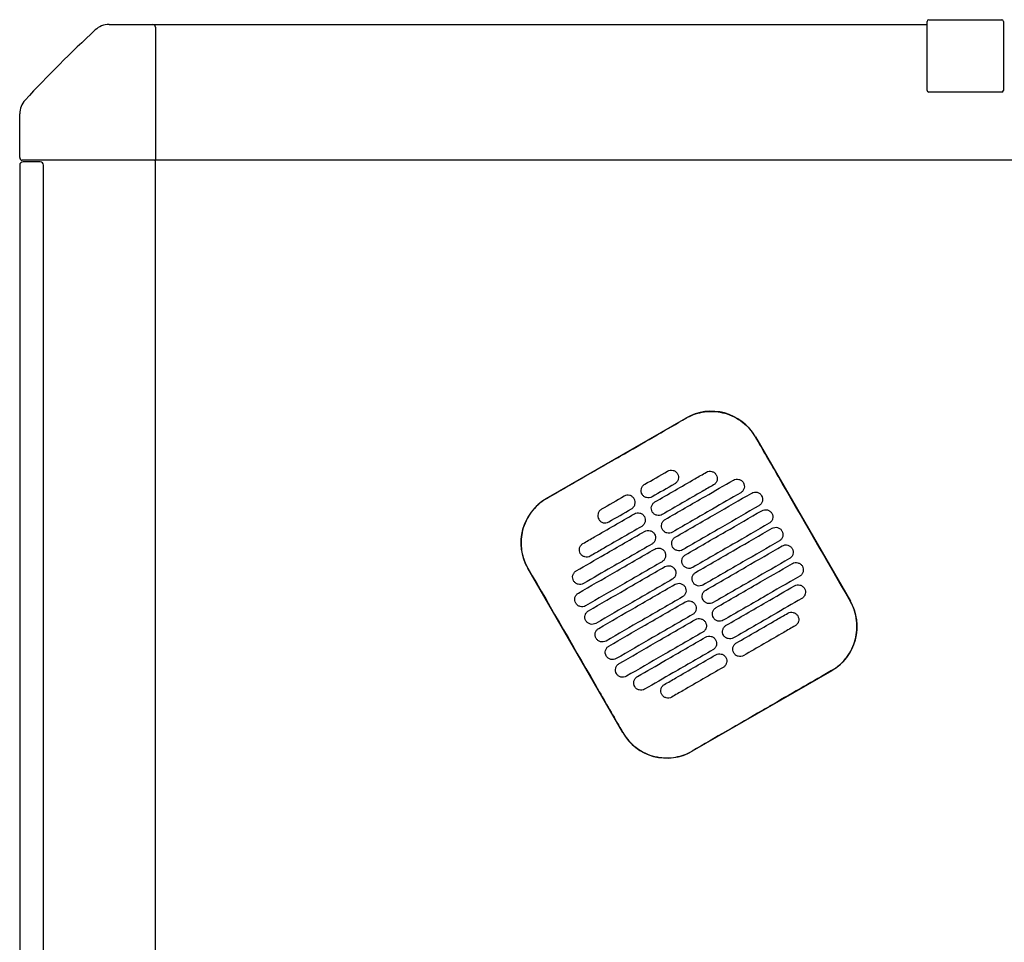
# Model space of a CAD drawing. Header units: metres. Extents: x 15.7 to 54.8, y -39.7 to 1.1.
# Tile 21 of 256: x 25.317 to 25.897, y -37.332 to -36.788. Entities that reach past the tile are written whole.
import ezdxf

# ---------------------------------------------------------------- set-up
doc = ezdxf.new("R2010")
doc.units = ezdxf.units.M
doc.header["$MEASUREMENT"] = 0
doc.layers.add('2D', color=252, linetype='Continuous')

# ---------------------------------------------------------------- blocks, each defined once
blk = doc.blocks.new('2D_QYOS_200')
for p, q in [((0.05269, 0), (0.0785, 0)), ((0.0785, 0), (0.53496, 0)), ((0.53496, -0.03885), (0.53496, 0.00185)), ((0.53497, -0.03885), (0.53497, 0.00185)), ((0.53596, 0.00285), (0.53597, 0.00285)), ((0.53597, 0.00285), (0.57897, 0.00285)), ((0.57996, 0.00185), (0.57996, -0.03885)), ((0.57997, 0.00185), (0.57997, -0.03885)), ((0.08, -0.0015), (0.08, -0.0795)), ((0.53597, -0.03985), (0.53596, -0.03985)), ((0.57897, -0.03985), (0.53597, -0.03985)), ((0, -0.0785), (0, -0.05269)), ((0.0795, -0.08), (0.0015, -0.08)), ((0.01197, -0.081), (0.00197, -0.081)), ((1.97049, -0.08), (0.0795, -0.08)), ((0.08, -0.96995), (0.08, -0.08)), ((-0.00003, -0.083), (-0.00003, -0.967)), ((0.01397, -0.967), (0.01397, -0.083)), ((0.31045, -0.27956), (0.39271, -0.23204)), ((0.4337, -0.24301), (0.48972, -0.33999)), ((0.35551, -0.41752), (0.29948, -0.32054)), ((0.47875, -0.38098), (0.39649, -0.42849))]:
    blk.add_line(p, q)
for centre, radius, start, end in [((0.05269, -0.012), 0.012, 90, 132.87849), ((0.0785, -0.0015), 0.0015, 0, 90), ((0.53596, 0.00185), 0.001, 90, 180), ((0.53597, 0.00185), 0.001, 90, 180), ((0.57896, 0.00185), 0.001, 0, 90), ((0.57897, 0.00185), 0.001, 0, 90), ((0.58157, -0.58157), 0.78926, 132.87849, 137.12151), ((0.53596, -0.03885), 0.001, 180, 270), ((0.53597, -0.03885), 0.001, 180, 270), ((0.57896, -0.03885), 0.001, 270, 360), ((0.57897, -0.03885), 0.001, 270, 0), ((0.012, -0.05269), 0.012, 137.12151, 180), ((0.00197, -0.083), 0.002, 90, 180), ((0.0015, -0.0785), 0.0015, 180, 270), ((0.01197, -0.083), 0.002, 0, 90), ((0.0795, -0.0795), 0.0005, 270, 0), ((0.40772, -0.25802), 0.03, 30.01349, 120.01349), ((0.32546, -0.30554), 0.03, 120.01349, 210.01349), ((0.46374, -0.355), 0.03, 300.01349, 30.01349), ((0.38148, -0.40252), 0.03, 210.01349, 300.01349)]:
    blk.add_arc(centre, radius, start, end)
for points, knots in [([(0.35164, -0.2559), (0.35327, -0.25497), (0.35489, -0.25403), (0.3704, -0.24506), (0.38179, -0.23848), (0.39277, -0.23213)], [-12.071476, -12.071476, -12.071476, -12.071476, -11.509189, -11.509189, -6.696301, -6.696301, -6.696301, -6.696301]), ([(0.39277, -0.23213), (0.39343, -0.23175), (0.3941, -0.2314), (0.398, -0.22953), (0.40145, -0.22857), (0.40859, -0.22792), (0.41221, -0.22824), (0.41953, -0.23026), (0.42313, -0.23209), (0.42922, -0.23691), (0.43172, -0.23979), (0.4336, -0.24306)], [-8.20809, -8.20809, -8.20809, -8.20809, -7.978943, -7.978943, -6.912231, -6.912231, -5.830065, -5.830065, -4.632711, -4.632711, -3.498654, -3.498654, -3.498654, -3.498654]), ([(0.4336, -0.24306), (0.43816, -0.25096), (0.44289, -0.25916), (0.46154, -0.29146), (0.47558, -0.31576), (0.48963, -0.34005)], [-3.18138, -3.18138, -3.18138, -3.18138, -2.673929, -2.673929, -1.133377, -1.133377, -1.133377, -1.133377]), ([(0.3745, -0.28148), (0.38237, -0.27694), (0.39023, -0.27239), (0.40034, -0.26655), (0.40258, -0.26526), (0.40481, -0.26397)], [0.699452, 0.699452, 0.699452, 0.699452, 3.425217, 3.425217, 4.200582, 4.200582, 4.200582, 4.200582]), ([(0.38193, -0.26333), (0.38235, -0.26309), (0.3829, -0.26287), (0.38408, -0.26272), (0.38463, -0.26276), (0.38571, -0.26304), (0.38623, -0.26329), (0.38719, -0.26402), (0.38755, -0.26448), (0.3878, -0.26491)], [-0.5513269, -0.5513269, -0.5513269, -0.5513269, -0.4030891, -0.4030891, -0.2776846, -0.2776846, -0.1471626, -0.1471626, 0, 0, 0, 0]), ([(0.3878, -0.26491), (0.38804, -0.26533), (0.38826, -0.26588), (0.38841, -0.26707), (0.38837, -0.26762), (0.38809, -0.2687), (0.38784, -0.26921), (0.38711, -0.27017), (0.38665, -0.27053), (0.38623, -0.27078)], [-0.5553938, -0.5553938, -0.5553938, -0.5553938, -0.4045733, -0.4045733, -0.2782728, -0.2782728, -0.147221, -0.147221, 0, 0, 0, 0]), ([(0.40481, -0.26397), (0.40524, -0.26372), (0.40579, -0.26351), (0.40697, -0.26336), (0.40752, -0.26339), (0.4086, -0.26368), (0.40911, -0.26393), (0.41007, -0.26466), (0.41044, -0.26512), (0.41068, -0.26554)], [-0.5513875, -0.5513875, -0.5513875, -0.5513875, -0.4031047, -0.4031047, -0.2776919, -0.2776919, -0.1471638, -0.1471638, 0, 0, 0, 0]), ([(0.41068, -0.26554), (0.41093, -0.26597), (0.41115, -0.26652), (0.4113, -0.26771), (0.41126, -0.26826), (0.41098, -0.26933), (0.41073, -0.26985), (0.41, -0.27081), (0.40954, -0.27117), (0.40912, -0.27142)], [-0.5553353, -0.5553353, -0.5553353, -0.5553353, -0.4045593, -0.4045593, -0.278267, -0.278267, -0.1472205, -0.1472205, 0, 0, 0, 0]), ([(0.36693, -0.27696), (0.36668, -0.27654), (0.36646, -0.27599), (0.36631, -0.2748), (0.36635, -0.27425), (0.36663, -0.27317), (0.36688, -0.27265), (0.36761, -0.2717), (0.36807, -0.27134), (0.3685, -0.27109)], [-0.5554178, -0.5554178, -0.5554178, -0.5554178, -0.4045751, -0.4045751, -0.2782741, -0.2782741, -0.1472211, -0.1472211, 0, 0, 0, 0]), ([(0.40912, -0.27142), (0.40688, -0.27271), (0.40464, -0.274), (0.39453, -0.27984), (0.38667, -0.28438), (0.3788, -0.28893)], [2.649916, 2.649916, 2.649916, 2.649916, 3.425249, 3.425249, 6.151046, 6.151046, 6.151046, 6.151046]), ([(0.3805, -0.29187), (0.38837, -0.28733), (0.39624, -0.28278), (0.40966, -0.27503), (0.41522, -0.27182), (0.42077, -0.26861)], [0.699452, 0.699452, 0.699452, 0.699452, 3.42526, 3.42526, 5.350619, 5.350619, 5.350619, 5.350619]), ([(0.42077, -0.26861), (0.4212, -0.26836), (0.42175, -0.26815), (0.42293, -0.268), (0.42348, -0.26803), (0.42456, -0.26831), (0.42507, -0.26857), (0.42603, -0.2693), (0.4264, -0.26976), (0.42664, -0.27018)], [-0.5514248, -0.5514248, -0.5514248, -0.5514248, -0.4031161, -0.4031161, -0.2776965, -0.2776965, -0.1471644, -0.1471644, 0, 0, 0, 0]), ([(0.42664, -0.27018), (0.42689, -0.2706), (0.42711, -0.27116), (0.42726, -0.27234), (0.42722, -0.2729), (0.42694, -0.27397), (0.42669, -0.27449), (0.42596, -0.27544), (0.4255, -0.27581), (0.42508, -0.27605)], [-0.5553003, -0.5553003, -0.5553003, -0.5553003, -0.4045497, -0.4045497, -0.2782639, -0.2782639, -0.1472208, -0.1472208, 0, 0, 0, 0]), ([(0.36225, -0.27966), (0.36201, -0.27924), (0.36164, -0.27878), (0.36068, -0.27805), (0.36016, -0.27779), (0.35909, -0.27751), (0.35853, -0.27748), (0.35735, -0.27763), (0.35681, -0.27784), (0.35638, -0.27809)], [0, 0, 0, 0, 0.1471605, 0.1471605, 0.2776781, 0.2776781, 0.4030803, 0.4030803, 0.5512777, 0.5512777, 0.5512777, 0.5512777]), ([(0.3728, -0.27854), (0.37237, -0.27878), (0.37183, -0.279), (0.37064, -0.27915), (0.37009, -0.27911), (0.36902, -0.27883), (0.3685, -0.27858), (0.36754, -0.27785), (0.36717, -0.27739), (0.36693, -0.27696)], [-0.5512937, -0.5512937, -0.5512937, -0.5512937, -0.403082, -0.403082, -0.27768, -0.27768, -0.1471612, -0.1471612, 0, 0, 0, 0]), ([(0.42508, -0.27605), (0.41952, -0.27926), (0.41396, -0.28247), (0.40054, -0.29023), (0.39267, -0.29477), (0.3848, -0.29932)], [1.499949, 1.499949, 1.499949, 1.499949, 3.425284, 3.425284, 6.151116, 6.151116, 6.151116, 6.151116]), ([(0.3865, -0.30226), (0.39437, -0.29772), (0.40224, -0.29317), (0.41725, -0.2845), (0.42439, -0.28037), (0.43154, -0.27625)], [0.699452, 0.699452, 0.699452, 0.699452, 3.425292, 3.425292, 5.900643, 5.900643, 5.900643, 5.900643]), ([(0.43154, -0.27625), (0.43196, -0.276), (0.43251, -0.27579), (0.43369, -0.27564), (0.43425, -0.27567), (0.43532, -0.27595), (0.43584, -0.27621), (0.4368, -0.27694), (0.43716, -0.2774), (0.43741, -0.27782)], [-0.5514378, -0.5514378, -0.5514378, -0.5514378, -0.4031217, -0.4031217, -0.2776979, -0.2776979, -0.1471642, -0.1471642, 0, 0, 0, 0]), ([(0.43741, -0.27782), (0.43765, -0.27824), (0.43787, -0.2788), (0.43802, -0.27998), (0.43798, -0.28054), (0.4377, -0.28161), (0.43745, -0.28213), (0.43672, -0.28308), (0.43627, -0.28345), (0.43584, -0.28369)], [-0.5552876, -0.5552876, -0.5552876, -0.5552876, -0.4045446, -0.4045446, -0.2782629, -0.2782629, -0.1472212, -0.1472212, 0, 0, 0, 0]), ([(0.31051, -0.27965), (0.31045, -0.27969), (0.31039, -0.27972), (0.30692, -0.28176), (0.30394, -0.28442), (0.29919, -0.29074), (0.29746, -0.29433), (0.2956, -0.30164), (0.29535, -0.30525), (0.29607, -0.31177), (0.29684, -0.31465), (0.29847, -0.31844), (0.299, -0.31948), (0.29958, -0.32049)], [8.273299, 8.273299, 8.273299, 8.273299, 8.293543, 8.293543, 9.48086, 9.48086, 10.665623, 10.665623, 11.74288, 11.74288, 12.632334, 12.632334, 12.981673, 12.981673, 12.981673, 12.981673]), ([(0.36068, -0.28553), (0.36111, -0.28529), (0.36157, -0.28492), (0.36229, -0.28397), (0.36255, -0.28345), (0.36283, -0.28238), (0.36286, -0.28183), (0.36272, -0.28064), (0.3625, -0.28008), (0.36225, -0.27966)], [0, 0, 0, 0, 0.1472222, 0.1472222, 0.2782773, 0.2782773, 0.4045795, 0.4045795, 0.5554397, 0.5554397, 0.5554397, 0.5554397]), ([(0.37293, -0.28735), (0.37269, -0.28693), (0.37247, -0.28638), (0.37232, -0.28519), (0.37235, -0.28464), (0.37264, -0.28356), (0.37289, -0.28305), (0.37362, -0.28209), (0.37407, -0.28173), (0.3745, -0.28148)], [-0.5553983, -0.5553983, -0.5553983, -0.5553983, -0.4045681, -0.4045681, -0.278271, -0.278271, -0.1472202, -0.1472202, 0, 0, 0, 0]), ([(0.43584, -0.28369), (0.4287, -0.28782), (0.42155, -0.29195), (0.40654, -0.30062), (0.39867, -0.30516), (0.3908, -0.30971)], [0.949973, 0.949973, 0.949973, 0.949973, 3.425307, 3.425307, 6.151164, 6.151164, 6.151164, 6.151164]), ([(0.33207, -0.30599), (0.33431, -0.3047), (0.33654, -0.30341), (0.34665, -0.29757), (0.35452, -0.29302), (0.36238, -0.28848)], [2.649852, 2.649852, 2.649852, 2.649852, 3.425217, 3.425217, 6.150983, 6.150983, 6.150983, 6.150983]), ([(0.34295, -0.28585), (0.34253, -0.28609), (0.34207, -0.28646), (0.34134, -0.28741), (0.34109, -0.28793), (0.34081, -0.289), (0.34077, -0.28956), (0.34092, -0.29074), (0.34114, -0.2913), (0.34138, -0.29172)], [0, 0, 0, 0, 0.147223, 0.147223, 0.2782783, 0.2782783, 0.4045781, 0.4045781, 0.5554474, 0.5554474, 0.5554474, 0.5554474]), ([(0.36238, -0.28848), (0.36281, -0.28823), (0.36336, -0.28802), (0.36454, -0.28787), (0.36509, -0.2879), (0.36617, -0.28819), (0.36668, -0.28844), (0.36764, -0.28917), (0.36801, -0.28963), (0.36825, -0.29005)], [-0.5512944, -0.5512944, -0.5512944, -0.5512944, -0.4030833, -0.4030833, -0.2776787, -0.2776787, -0.1471599, -0.1471599, 0, 0, 0, 0]), ([(0.36825, -0.29005), (0.3685, -0.29048), (0.36872, -0.29103), (0.36887, -0.29222), (0.36883, -0.29277), (0.36855, -0.29384), (0.3683, -0.29436), (0.36757, -0.29532), (0.36711, -0.29568), (0.36669, -0.29593)], [-0.5554159, -0.5554159, -0.5554159, -0.5554159, -0.4045716, -0.4045716, -0.2782736, -0.2782736, -0.1472211, -0.1472211, 0, 0, 0, 0]), ([(0.3788, -0.28893), (0.37838, -0.28917), (0.37783, -0.28939), (0.37665, -0.28954), (0.37609, -0.2895), (0.37502, -0.28922), (0.3745, -0.28897), (0.37354, -0.28824), (0.37318, -0.28778), (0.37293, -0.28735)], [-0.5513071, -0.5513071, -0.5513071, -0.5513071, -0.4030846, -0.4030846, -0.2776802, -0.2776802, -0.1471604, -0.1471604, 0, 0, 0, 0]), ([(0.39251, -0.31265), (0.40037, -0.30811), (0.40824, -0.30356), (0.42325, -0.29489), (0.4304, -0.29076), (0.43754, -0.28664)], [0.699452, 0.699452, 0.699452, 0.699452, 3.425313, 3.425313, 5.900643, 5.900643, 5.900643, 5.900643]), ([(0.43754, -0.28664), (0.43796, -0.28639), (0.43851, -0.28618), (0.43969, -0.28603), (0.44025, -0.28606), (0.44132, -0.28634), (0.44184, -0.2866), (0.4428, -0.28733), (0.44317, -0.28779), (0.44341, -0.28821)], [-0.5514274, -0.5514274, -0.5514274, -0.5514274, -0.4031209, -0.4031209, -0.2776962, -0.2776962, -0.1471634, -0.1471634, 0, 0, 0, 0]), ([(0.44341, -0.28821), (0.44366, -0.28864), (0.44388, -0.28919), (0.44402, -0.29037), (0.44399, -0.29093), (0.44371, -0.292), (0.44345, -0.29252), (0.44273, -0.29347), (0.44227, -0.29384), (0.44184, -0.29408)], [-0.5552953, -0.5552953, -0.5552953, -0.5552953, -0.4045437, -0.4045437, -0.2782634, -0.2782634, -0.1472215, -0.1472215, 0, 0, 0, 0]), ([(0.36669, -0.29593), (0.35882, -0.30047), (0.35095, -0.30501), (0.34085, -0.31085), (0.33861, -0.31215), (0.33637, -0.31344)], [0.699452, 0.699452, 0.699452, 0.699452, 3.425249, 3.425249, 4.200582, 4.200582, 4.200582, 4.200582]), ([(0.34138, -0.29172), (0.34163, -0.29214), (0.34199, -0.2926), (0.34295, -0.29333), (0.34347, -0.29359), (0.34455, -0.29387), (0.3451, -0.2939), (0.34628, -0.29375), (0.34683, -0.29354), (0.34725, -0.29329)], [0, 0, 0, 0, 0.1471602, 0.1471602, 0.2776775, 0.2776775, 0.4030818, 0.4030818, 0.5512681, 0.5512681, 0.5512681, 0.5512681]), ([(0.37893, -0.29774), (0.37869, -0.29732), (0.37847, -0.29677), (0.37832, -0.29558), (0.37836, -0.29503), (0.37864, -0.29395), (0.37889, -0.29344), (0.37962, -0.29248), (0.38008, -0.29212), (0.3805, -0.29187)], [-0.5553838, -0.5553838, -0.5553838, -0.5553838, -0.4045626, -0.4045626, -0.2782686, -0.2782686, -0.1472195, -0.1472195, 0, 0, 0, 0]), ([(0.44184, -0.29408), (0.4347, -0.29821), (0.42755, -0.30234), (0.41254, -0.31101), (0.40467, -0.31556), (0.39681, -0.3201)], [0.949998, 0.949998, 0.949998, 0.949998, 3.42532, 3.42532, 6.151189, 6.151189, 6.151189, 6.151189]), ([(0.32811, -0.32213), (0.33367, -0.31892), (0.33923, -0.31571), (0.35265, -0.30796), (0.36052, -0.30341), (0.36839, -0.29887)], [1.499901, 1.499901, 1.499901, 1.499901, 3.42526, 3.42526, 6.151068, 6.151068, 6.151068, 6.151068]), ([(0.36839, -0.29887), (0.36881, -0.29862), (0.36936, -0.29841), (0.37054, -0.29826), (0.37109, -0.2983), (0.37217, -0.29858), (0.37269, -0.29883), (0.37365, -0.29956), (0.37401, -0.30002), (0.37426, -0.30044)], [-0.5513075, -0.5513075, -0.5513075, -0.5513075, -0.4030857, -0.4030857, -0.2776792, -0.2776792, -0.1471593, -0.1471593, 0, 0, 0, 0]), ([(0.37426, -0.30044), (0.3745, -0.30087), (0.37472, -0.30142), (0.37487, -0.30261), (0.37483, -0.30316), (0.37455, -0.30423), (0.3743, -0.30475), (0.37357, -0.30571), (0.37311, -0.30607), (0.37269, -0.30632)], [-0.555397, -0.555397, -0.555397, -0.555397, -0.4045652, -0.4045652, -0.2782705, -0.2782705, -0.1472202, -0.1472202, 0, 0, 0, 0]), ([(0.3848, -0.29932), (0.38438, -0.29956), (0.38383, -0.29978), (0.38265, -0.29993), (0.3821, -0.29989), (0.38102, -0.29961), (0.3805, -0.29936), (0.37954, -0.29863), (0.37918, -0.29817), (0.37893, -0.29774)], [-0.5513171, -0.5513171, -0.5513171, -0.5513171, -0.4030867, -0.4030867, -0.2776803, -0.2776803, -0.1471597, -0.1471597, 0, 0, 0, 0]), ([(0.39851, -0.32304), (0.40638, -0.3185), (0.41424, -0.31395), (0.42926, -0.30528), (0.4364, -0.30116), (0.44354, -0.29703)], [0.699452, 0.699452, 0.699452, 0.699452, 3.425322, 3.425322, 5.900643, 5.900643, 5.900643, 5.900643]), ([(0.44354, -0.29703), (0.44397, -0.29678), (0.44452, -0.29657), (0.4457, -0.29642), (0.44625, -0.29645), (0.44733, -0.29674), (0.44784, -0.29699), (0.4488, -0.29772), (0.44917, -0.29818), (0.44941, -0.2986)], [-0.5514139, -0.5514139, -0.5514139, -0.5514139, -0.4031194, -0.4031194, -0.2776944, -0.2776944, -0.1471626, -0.1471626, 0, 0, 0, 0]), ([(0.44941, -0.2986), (0.44966, -0.29903), (0.44988, -0.29958), (0.45003, -0.30077), (0.44999, -0.30132), (0.44971, -0.30239), (0.44946, -0.30291), (0.44873, -0.30387), (0.44827, -0.30423), (0.44785, -0.30448)], [-0.5553076, -0.5553076, -0.5553076, -0.5553076, -0.4045445, -0.4045445, -0.2782646, -0.2782646, -0.1472219, -0.1472219, 0, 0, 0, 0]), ([(0.3305, -0.31186), (0.33026, -0.31144), (0.33004, -0.31089), (0.32989, -0.3097), (0.32992, -0.30915), (0.33021, -0.30807), (0.33046, -0.30756), (0.33119, -0.3066), (0.33164, -0.30624), (0.33207, -0.30599)], [-0.555418, -0.555418, -0.555418, -0.555418, -0.4045683, -0.4045683, -0.2782762, -0.2782762, -0.1472238, -0.1472238, 0, 0, 0, 0]), ([(0.37269, -0.30632), (0.36482, -0.31086), (0.35695, -0.31541), (0.34353, -0.32316), (0.33797, -0.32637), (0.33241, -0.32958)], [0.699452, 0.699452, 0.699452, 0.699452, 3.425284, 3.425284, 5.350619, 5.350619, 5.350619, 5.350619]), ([(0.38493, -0.30813), (0.38469, -0.30771), (0.38447, -0.30716), (0.38432, -0.30597), (0.38436, -0.30542), (0.38464, -0.30434), (0.38489, -0.30383), (0.38562, -0.30287), (0.38608, -0.30251), (0.3865, -0.30226)], [-0.5553742, -0.5553742, -0.5553742, -0.5553742, -0.4045587, -0.4045587, -0.278267, -0.278267, -0.1472191, -0.1472191, 0, 0, 0, 0]), ([(0.44785, -0.30448), (0.4407, -0.3086), (0.43356, -0.31273), (0.41854, -0.3214), (0.41068, -0.32595), (0.40281, -0.33049)], [0.950001, 0.950001, 0.950001, 0.950001, 3.425322, 3.425322, 6.151192, 6.151192, 6.151192, 6.151192]), ([(0.40451, -0.33344), (0.41238, -0.32889), (0.42025, -0.32435), (0.43526, -0.31567), (0.4424, -0.31155), (0.44955, -0.30742)], [0.699452, 0.699452, 0.699452, 0.699452, 3.425321, 3.425321, 5.900643, 5.900643, 5.900643, 5.900643]), ([(0.44955, -0.30742), (0.44997, -0.30717), (0.45052, -0.30696), (0.4517, -0.30681), (0.45225, -0.30685), (0.45333, -0.30713), (0.45385, -0.30738), (0.45481, -0.30811), (0.45517, -0.30857), (0.45542, -0.30899)], [-0.551397, -0.551397, -0.551397, -0.551397, -0.4031173, -0.4031173, -0.2776925, -0.2776925, -0.1471621, -0.1471621, 0, 0, 0, 0]), ([(0.32935, -0.33528), (0.3365, -0.33115), (0.34364, -0.32702), (0.35865, -0.31835), (0.36652, -0.31381), (0.37439, -0.30926)], [0.949941, 0.949941, 0.949941, 0.949941, 3.425292, 3.425292, 6.151132, 6.151132, 6.151132, 6.151132]), ([(0.33637, -0.31344), (0.33595, -0.31368), (0.3354, -0.3139), (0.33422, -0.31405), (0.33366, -0.31401), (0.33259, -0.31373), (0.33207, -0.31348), (0.33111, -0.31275), (0.33075, -0.31229), (0.3305, -0.31186)], [-0.5513007, -0.5513007, -0.5513007, -0.5513007, -0.4030941, -0.4030941, -0.2776814, -0.2776814, -0.1471603, -0.1471603, 0, 0, 0, 0]), ([(0.37439, -0.30926), (0.37481, -0.30902), (0.37536, -0.3088), (0.37654, -0.30865), (0.37709, -0.30869), (0.37817, -0.30897), (0.37869, -0.30922), (0.37965, -0.30995), (0.38001, -0.31041), (0.38026, -0.31084)], [-0.5513173, -0.5513173, -0.5513173, -0.5513173, -0.4030875, -0.4030875, -0.2776797, -0.2776797, -0.147159, -0.147159, 0, 0, 0, 0]), ([(0.38026, -0.31084), (0.3805, -0.31126), (0.38072, -0.31181), (0.38087, -0.313), (0.38083, -0.31355), (0.38055, -0.31462), (0.3803, -0.31514), (0.37957, -0.3161), (0.37912, -0.31646), (0.37869, -0.31671)], [-0.555383, -0.555383, -0.555383, -0.555383, -0.4045604, -0.4045604, -0.2782682, -0.2782682, -0.1472195, -0.1472195, 0, 0, 0, 0]), ([(0.3908, -0.30971), (0.39038, -0.30995), (0.38983, -0.31017), (0.38865, -0.31032), (0.3881, -0.31028), (0.38702, -0.31), (0.3865, -0.30975), (0.38555, -0.30902), (0.38518, -0.30856), (0.38493, -0.30813)], [-0.5513237, -0.5513237, -0.5513237, -0.5513237, -0.4030882, -0.4030882, -0.2776804, -0.2776804, -0.1471592, -0.1471592, 0, 0, 0, 0]), ([(0.39094, -0.31853), (0.39069, -0.3181), (0.39047, -0.31755), (0.39032, -0.31636), (0.39036, -0.31581), (0.39064, -0.31474), (0.39089, -0.31422), (0.39162, -0.31326), (0.39208, -0.3129), (0.39251, -0.31265)], [-0.5553693, -0.5553693, -0.5553693, -0.5553693, -0.4045566, -0.4045566, -0.2782661, -0.2782661, -0.1472189, -0.1472189, 0, 0, 0, 0]), ([(0.45542, -0.30899), (0.45566, -0.30942), (0.45588, -0.30997), (0.45603, -0.31116), (0.45599, -0.31171), (0.45571, -0.31278), (0.45546, -0.3133), (0.45473, -0.31426), (0.45427, -0.31462), (0.45385, -0.31487)], [-0.5553245, -0.5553245, -0.5553245, -0.5553245, -0.4045471, -0.4045471, -0.2782667, -0.2782667, -0.1472226, -0.1472226, 0, 0, 0, 0]), ([(0.37869, -0.31671), (0.37082, -0.32125), (0.36296, -0.3258), (0.34794, -0.33447), (0.3408, -0.3386), (0.33365, -0.34272)], [0.699452, 0.699452, 0.699452, 0.699452, 3.425308, 3.425308, 5.900643, 5.900643, 5.900643, 5.900643]), ([(0.38039, -0.31965), (0.38081, -0.31941), (0.38136, -0.31919), (0.38254, -0.31904), (0.3831, -0.31908), (0.38417, -0.31936), (0.38469, -0.31961), (0.38565, -0.32034), (0.38602, -0.3208), (0.38626, -0.32123)], [-0.5513238, -0.5513238, -0.5513238, -0.5513238, -0.4030887, -0.4030887, -0.27768, -0.27768, -0.1471588, -0.1471588, 0, 0, 0, 0]), ([(0.39681, -0.3201), (0.39638, -0.32034), (0.39584, -0.32056), (0.39465, -0.32071), (0.3941, -0.32067), (0.39303, -0.32039), (0.39251, -0.32014), (0.39155, -0.31941), (0.39118, -0.31895), (0.39094, -0.31853)], [-0.551327, -0.551327, -0.551327, -0.551327, -0.403089, -0.403089, -0.2776804, -0.2776804, -0.1471589, -0.1471589, 0, 0, 0, 0]), ([(0.45385, -0.31487), (0.4467, -0.31899), (0.43956, -0.32312), (0.42455, -0.33179), (0.41668, -0.33634), (0.40881, -0.34088)], [0.949982, 0.949982, 0.949982, 0.949982, 3.425312, 3.425312, 6.151173, 6.151173, 6.151173, 6.151173]), ([(0.41051, -0.34383), (0.41838, -0.33928), (0.42625, -0.33474), (0.44126, -0.32606), (0.4484, -0.32194), (0.45555, -0.31781)], [0.699452, 0.699452, 0.699452, 0.699452, 3.425308, 3.425308, 5.900643, 5.900643, 5.900643, 5.900643]), ([(0.45555, -0.31781), (0.45597, -0.31757), (0.45652, -0.31735), (0.4577, -0.3172), (0.45825, -0.31724), (0.45933, -0.31752), (0.45985, -0.31777), (0.46081, -0.3185), (0.46117, -0.31896), (0.46142, -0.31939)], [-0.551377, -0.551377, -0.551377, -0.551377, -0.4031143, -0.4031143, -0.2776905, -0.2776905, -0.1471617, -0.1471617, 0, 0, 0, 0]), ([(0.29958, -0.32049), (0.31362, -0.34478), (0.32766, -0.36907), (0.34633, -0.4014), (0.35096, -0.40944), (0.3556, -0.41747)], [1.133412, 1.133412, 1.133412, 1.133412, 2.681586, 2.681586, 3.193366, 3.193366, 3.193366, 3.193366]), ([(0.32654, -0.32801), (0.3263, -0.32758), (0.32608, -0.32703), (0.32593, -0.32584), (0.32597, -0.32529), (0.32625, -0.32422), (0.3265, -0.3237), (0.32723, -0.32274), (0.32769, -0.32238), (0.32811, -0.32213)], [-0.55538, -0.55538, -0.55538, -0.55538, -0.4045589, -0.4045589, -0.278273, -0.278273, -0.147224, -0.147224, 0, 0, 0, 0]), ([(0.33536, -0.34567), (0.3425, -0.34154), (0.34964, -0.33741), (0.36466, -0.32874), (0.37252, -0.3242), (0.38039, -0.31965)], [0.949982, 0.949982, 0.949982, 0.949982, 3.425312, 3.425312, 6.151173, 6.151173, 6.151173, 6.151173]), ([(0.38626, -0.32123), (0.38651, -0.32165), (0.38673, -0.3222), (0.38687, -0.32339), (0.38684, -0.32394), (0.38656, -0.32502), (0.3863, -0.32553), (0.38558, -0.32649), (0.38512, -0.32685), (0.38469, -0.3271)], [-0.5553737, -0.5553737, -0.5553737, -0.5553737, -0.4045574, -0.4045574, -0.2782667, -0.2782667, -0.1472191, -0.1472191, 0, 0, 0, 0]), ([(0.39694, -0.32892), (0.3967, -0.32849), (0.39648, -0.32794), (0.39633, -0.32675), (0.39636, -0.3262), (0.39665, -0.32513), (0.3969, -0.32461), (0.39763, -0.32365), (0.39808, -0.32329), (0.39851, -0.32304)], [-0.5553691, -0.5553691, -0.5553691, -0.5553691, -0.4045561, -0.4045561, -0.278266, -0.278266, -0.1472189, -0.1472189, 0, 0, 0, 0]), ([(0.46142, -0.31939), (0.46166, -0.31981), (0.46188, -0.32036), (0.46203, -0.32155), (0.46199, -0.3221), (0.46171, -0.32317), (0.46146, -0.32369), (0.46073, -0.32465), (0.46028, -0.32501), (0.45985, -0.32526)], [-0.5553462, -0.5553462, -0.5553462, -0.5553462, -0.4045514, -0.4045514, -0.2782696, -0.2782696, -0.1472236, -0.1472236, 0, 0, 0, 0]), ([(0.33241, -0.32958), (0.33199, -0.32983), (0.33144, -0.33004), (0.33026, -0.33019), (0.32971, -0.33016), (0.32863, -0.32987), (0.32811, -0.32962), (0.32716, -0.32889), (0.32679, -0.32843), (0.32654, -0.32801)], [-0.551342, -0.551342, -0.551342, -0.551342, -0.4031061, -0.4031061, -0.2776864, -0.2776864, -0.147161, -0.147161, 0, 0, 0, 0]), ([(0.38469, -0.3271), (0.37683, -0.33164), (0.36896, -0.33619), (0.35395, -0.34486), (0.3468, -0.34899), (0.33966, -0.35311)], [0.699452, 0.699452, 0.699452, 0.699452, 3.425321, 3.425321, 5.900643, 5.900643, 5.900643, 5.900643]), ([(0.34136, -0.35606), (0.3485, -0.35193), (0.35565, -0.3478), (0.37066, -0.33913), (0.37853, -0.33459), (0.38639, -0.33004)], [0.950001, 0.950001, 0.950001, 0.950001, 3.425322, 3.425322, 6.151192, 6.151192, 6.151192, 6.151192]), ([(0.38639, -0.33004), (0.38682, -0.3298), (0.38737, -0.32958), (0.38855, -0.32943), (0.3891, -0.32947), (0.39018, -0.32975), (0.39069, -0.33), (0.39165, -0.33073), (0.39202, -0.33119), (0.39226, -0.33162)], [-0.551327, -0.551327, -0.551327, -0.551327, -0.4030892, -0.4030892, -0.2776802, -0.2776802, -0.1471588, -0.1471588, 0, 0, 0, 0]), ([(0.40281, -0.33049), (0.40239, -0.33074), (0.40184, -0.33095), (0.40066, -0.3311), (0.4001, -0.33107), (0.39903, -0.33078), (0.39851, -0.33053), (0.39755, -0.3298), (0.39719, -0.32934), (0.39694, -0.32892)], [-0.551327, -0.551327, -0.551327, -0.551327, -0.4030892, -0.4030892, -0.2776802, -0.2776802, -0.1471588, -0.1471588, 0, 0, 0, 0]), ([(0.45985, -0.32526), (0.45271, -0.32938), (0.44556, -0.33351), (0.43055, -0.34218), (0.42268, -0.34673), (0.41481, -0.35127)], [0.949941, 0.949941, 0.949941, 0.949941, 3.425291, 3.425291, 6.151132, 6.151132, 6.151132, 6.151132]), ([(0.45679, -0.33095), (0.45721, -0.33071), (0.45776, -0.33049), (0.45894, -0.33034), (0.45949, -0.33038), (0.46057, -0.33066), (0.46109, -0.33091), (0.46205, -0.33164), (0.46241, -0.3321), (0.46266, -0.33253)], [-0.5513421, -0.5513421, -0.5513421, -0.5513421, -0.4031061, -0.4031061, -0.2776864, -0.2776864, -0.147161, -0.147161, 0, 0, 0, 0]), ([(0.32778, -0.34115), (0.32754, -0.34073), (0.32732, -0.34017), (0.32717, -0.33899), (0.32721, -0.33843), (0.32749, -0.33736), (0.32774, -0.33684), (0.32847, -0.33589), (0.32893, -0.33552), (0.32935, -0.33528)], [-0.5553464, -0.5553464, -0.5553464, -0.5553464, -0.4045515, -0.4045515, -0.2782697, -0.2782697, -0.1472236, -0.1472236, 0, 0, 0, 0]), ([(0.39226, -0.33162), (0.39251, -0.33204), (0.39273, -0.33259), (0.39288, -0.33378), (0.39284, -0.33433), (0.39256, -0.33541), (0.39231, -0.33592), (0.39158, -0.33688), (0.39112, -0.33724), (0.3907, -0.33749)], [-0.5553691, -0.5553691, -0.5553691, -0.5553691, -0.4045561, -0.4045561, -0.278266, -0.278266, -0.1472189, -0.1472189, 0, 0, 0, 0]), ([(0.40294, -0.33931), (0.4027, -0.33888), (0.40248, -0.33833), (0.40233, -0.33714), (0.40237, -0.33659), (0.40265, -0.33552), (0.4029, -0.335), (0.40363, -0.33405), (0.40409, -0.33368), (0.40451, -0.33344)], [-0.5553737, -0.5553737, -0.5553737, -0.5553737, -0.4045574, -0.4045574, -0.2782667, -0.2782667, -0.1472191, -0.1472191, 0, 0, 0, 0]), ([(0.41651, -0.35422), (0.42438, -0.34967), (0.43225, -0.34513), (0.44568, -0.33737), (0.45123, -0.33416), (0.45679, -0.33095)], [0.699452, 0.699452, 0.699452, 0.699452, 3.425284, 3.425284, 5.350619, 5.350619, 5.350619, 5.350619]), ([(0.46266, -0.33253), (0.4629, -0.33295), (0.46312, -0.3335), (0.46327, -0.33469), (0.46323, -0.33524), (0.46295, -0.33632), (0.4627, -0.33683), (0.46197, -0.33779), (0.46152, -0.33815), (0.46109, -0.3384)], [-0.5553798, -0.5553798, -0.5553798, -0.5553798, -0.4045588, -0.4045588, -0.278273, -0.278273, -0.147224, -0.147224, 0, 0, 0, 0]), ([(0.33365, -0.34272), (0.33323, -0.34297), (0.33268, -0.34318), (0.3315, -0.34333), (0.33095, -0.3433), (0.32987, -0.34302), (0.32935, -0.34276), (0.3284, -0.34203), (0.32803, -0.34157), (0.32778, -0.34115)], [-0.5513769, -0.5513769, -0.5513769, -0.5513769, -0.4031143, -0.4031143, -0.2776905, -0.2776905, -0.1471617, -0.1471617, 0, 0, 0, 0]), ([(0.3907, -0.33749), (0.38283, -0.34203), (0.37496, -0.34658), (0.35995, -0.35525), (0.3528, -0.35938), (0.34566, -0.3635)], [0.699452, 0.699452, 0.699452, 0.699452, 3.425322, 3.425322, 5.900643, 5.900643, 5.900643, 5.900643]), ([(0.34736, -0.36645), (0.3545, -0.36232), (0.36165, -0.35819), (0.37666, -0.34952), (0.38453, -0.34498), (0.3924, -0.34043)], [0.949998, 0.949998, 0.949998, 0.949998, 3.42532, 3.42532, 6.151189, 6.151189, 6.151189, 6.151189]), ([(0.3924, -0.34043), (0.39282, -0.34019), (0.39337, -0.33997), (0.39455, -0.33982), (0.3951, -0.33986), (0.39618, -0.34014), (0.3967, -0.34039), (0.39766, -0.34112), (0.39802, -0.34158), (0.39827, -0.34201)], [-0.5513269, -0.5513269, -0.5513269, -0.5513269, -0.403089, -0.403089, -0.2776804, -0.2776804, -0.1471589, -0.1471589, 0, 0, 0, 0]), ([(0.39827, -0.34201), (0.39851, -0.34243), (0.39873, -0.34298), (0.39888, -0.34417), (0.39884, -0.34472), (0.39856, -0.3458), (0.39831, -0.34631), (0.39758, -0.34727), (0.39712, -0.34763), (0.3967, -0.34788)], [-0.5553693, -0.5553693, -0.5553693, -0.5553693, -0.4045566, -0.4045566, -0.2782661, -0.2782661, -0.1472189, -0.1472189, 0, 0, 0, 0]), ([(0.40881, -0.34088), (0.40839, -0.34113), (0.40784, -0.34134), (0.40666, -0.34149), (0.40611, -0.34146), (0.40503, -0.34118), (0.40451, -0.34092), (0.40355, -0.34019), (0.40319, -0.33973), (0.40294, -0.33931)], [-0.5513238, -0.5513238, -0.5513238, -0.5513238, -0.4030887, -0.4030887, -0.27768, -0.27768, -0.1471588, -0.1471588, 0, 0, 0, 0]), ([(0.46109, -0.3384), (0.45553, -0.34161), (0.44998, -0.34482), (0.43655, -0.35257), (0.42868, -0.35712), (0.42082, -0.36166)], [1.499901, 1.499901, 1.499901, 1.499901, 3.42526, 3.42526, 6.151068, 6.151068, 6.151068, 6.151068]), ([(0.47869, -0.38088), (0.47997, -0.38014), (0.4812, -0.37931), (0.48435, -0.3768), (0.48613, -0.37497), (0.48766, -0.37293), (0.48996, -0.36987), (0.49164, -0.3664), (0.49361, -0.35901), (0.49388, -0.35516), (0.49295, -0.34753), (0.49174, -0.34383), (0.48978, -0.34032), (0.4897, -0.34018), (0.48963, -0.34005)], [17.619777, 17.619777, 17.619777, 17.619777, 18.064718, 18.064718, 18.827754, 18.827754, 18.827754, 19.97637, 19.97637, 21.122539, 21.122539, 22.281306, 22.281306, 22.328075, 22.328075, 22.328075, 22.328075]), ([(0.33379, -0.35154), (0.33354, -0.35112), (0.33332, -0.35056), (0.33317, -0.34938), (0.33321, -0.34882), (0.33349, -0.34775), (0.33374, -0.34723), (0.33447, -0.34628), (0.33493, -0.34591), (0.33536, -0.34567)], [-0.5553248, -0.5553248, -0.5553248, -0.5553248, -0.4045472, -0.4045472, -0.2782668, -0.2782668, -0.1472227, -0.1472227, 0, 0, 0, 0]), ([(0.3967, -0.34788), (0.38883, -0.35242), (0.38096, -0.35697), (0.36595, -0.36564), (0.35881, -0.36977), (0.35166, -0.3739)], [0.699452, 0.699452, 0.699452, 0.699452, 3.425313, 3.425313, 5.900643, 5.900643, 5.900643, 5.900643]), ([(0.40894, -0.3497), (0.4087, -0.34928), (0.40848, -0.34872), (0.40833, -0.34754), (0.40837, -0.34698), (0.40865, -0.34591), (0.4089, -0.34539), (0.40963, -0.34444), (0.41009, -0.34407), (0.41051, -0.34383)], [-0.555383, -0.555383, -0.555383, -0.555383, -0.4045605, -0.4045605, -0.2782682, -0.2782682, -0.1472195, -0.1472195, 0, 0, 0, 0]), ([(0.42252, -0.36461), (0.43038, -0.36006), (0.43825, -0.35552), (0.44836, -0.34968), (0.4506, -0.34839), (0.45283, -0.3471)], [0.699452, 0.699452, 0.699452, 0.699452, 3.425249, 3.425249, 4.200582, 4.200582, 4.200582, 4.200582]), ([(0.45283, -0.3471), (0.45326, -0.34685), (0.4538, -0.34663), (0.45499, -0.34648), (0.45554, -0.34652), (0.45661, -0.3468), (0.45713, -0.34706), (0.45809, -0.34779), (0.45846, -0.34825), (0.4587, -0.34867)], [-0.5513007, -0.5513007, -0.5513007, -0.5513007, -0.4030941, -0.4030941, -0.2776814, -0.2776814, -0.1471603, -0.1471603, 0, 0, 0, 0]), ([(0.33966, -0.35311), (0.33923, -0.35336), (0.33869, -0.35358), (0.3375, -0.35372), (0.33695, -0.35369), (0.33588, -0.35341), (0.33536, -0.35315), (0.3344, -0.35242), (0.33403, -0.35196), (0.33379, -0.35154)], [-0.5513969, -0.5513969, -0.5513969, -0.5513969, -0.4031172, -0.4031172, -0.2776925, -0.2776925, -0.1471621, -0.1471621, 0, 0, 0, 0]), ([(0.35336, -0.37684), (0.36051, -0.37271), (0.36765, -0.36859), (0.38266, -0.35991), (0.39053, -0.35537), (0.3984, -0.35082)], [0.949972, 0.949972, 0.949972, 0.949972, 3.425307, 3.425307, 6.151164, 6.151164, 6.151164, 6.151164]), ([(0.3984, -0.35082), (0.39882, -0.35058), (0.39937, -0.35036), (0.40055, -0.35021), (0.4011, -0.35025), (0.40218, -0.35053), (0.4027, -0.35078), (0.40366, -0.35151), (0.40402, -0.35197), (0.40427, -0.3524)], [-0.5513236, -0.5513236, -0.5513236, -0.5513236, -0.4030881, -0.4030881, -0.2776804, -0.2776804, -0.1471592, -0.1471592, 0, 0, 0, 0]), ([(0.40427, -0.3524), (0.40451, -0.35282), (0.40473, -0.35337), (0.40488, -0.35456), (0.40484, -0.35511), (0.40456, -0.35619), (0.40431, -0.35671), (0.40358, -0.35766), (0.40313, -0.35803), (0.4027, -0.35827)], [-0.5553742, -0.5553742, -0.5553742, -0.5553742, -0.4045587, -0.4045587, -0.278267, -0.278267, -0.1472191, -0.1472191, 0, 0, 0, 0]), ([(0.41481, -0.35127), (0.41439, -0.35152), (0.41384, -0.35173), (0.41266, -0.35188), (0.41211, -0.35185), (0.41103, -0.35157), (0.41051, -0.35131), (0.40956, -0.35058), (0.40919, -0.35012), (0.40894, -0.3497)], [-0.5513173, -0.5513173, -0.5513173, -0.5513173, -0.4030875, -0.4030875, -0.2776797, -0.2776797, -0.147159, -0.147159, 0, 0, 0, 0]), ([(0.4587, -0.34867), (0.45895, -0.34909), (0.45917, -0.34964), (0.45932, -0.35083), (0.45928, -0.35139), (0.459, -0.35246), (0.45875, -0.35298), (0.45802, -0.35393), (0.45756, -0.3543), (0.45714, -0.35454)], [-0.5554179, -0.5554179, -0.5554179, -0.5554179, -0.4045683, -0.4045683, -0.2782761, -0.2782761, -0.1472238, -0.1472238, 0, 0, 0, 0]), ([(0.33979, -0.36193), (0.33955, -0.36151), (0.33933, -0.36096), (0.33918, -0.35977), (0.33921, -0.35921), (0.3395, -0.35814), (0.33975, -0.35762), (0.34048, -0.35667), (0.34093, -0.3563), (0.34136, -0.35606)], [-0.5553078, -0.5553078, -0.5553078, -0.5553078, -0.4045446, -0.4045446, -0.2782647, -0.2782647, -0.147222, -0.147222, 0, 0, 0, 0]), ([(0.4027, -0.35827), (0.39483, -0.36282), (0.38697, -0.36736), (0.37195, -0.37603), (0.36481, -0.38016), (0.35766, -0.38429)], [0.699452, 0.699452, 0.699452, 0.699452, 3.425292, 3.425292, 5.900643, 5.900643, 5.900643, 5.900643]), ([(0.41495, -0.36009), (0.4147, -0.35967), (0.41448, -0.35911), (0.41433, -0.35793), (0.41437, -0.35737), (0.41465, -0.3563), (0.4149, -0.35578), (0.41563, -0.35483), (0.41609, -0.35446), (0.41651, -0.35422)], [-0.5553971, -0.5553971, -0.5553971, -0.5553971, -0.4045652, -0.4045652, -0.2782705, -0.2782705, -0.1472202, -0.1472202, 0, 0, 0, 0]), ([(0.45714, -0.35454), (0.4549, -0.35584), (0.45266, -0.35713), (0.44255, -0.36297), (0.43469, -0.36751), (0.42682, -0.37205)], [2.649852, 2.649852, 2.649852, 2.649852, 3.425217, 3.425217, 6.150982, 6.150982, 6.150982, 6.150982]), ([(0.34566, -0.3635), (0.34524, -0.36375), (0.34469, -0.36397), (0.34351, -0.36412), (0.34295, -0.36408), (0.34188, -0.3638), (0.34136, -0.36354), (0.3404, -0.36281), (0.34004, -0.36235), (0.33979, -0.36193)], [-0.5514137, -0.5514137, -0.5514137, -0.5514137, -0.4031194, -0.4031194, -0.2776944, -0.2776944, -0.1471627, -0.1471627, 0, 0, 0, 0]), ([(0.36413, -0.38448), (0.36968, -0.38127), (0.37524, -0.37806), (0.38867, -0.3703), (0.39653, -0.36576), (0.4044, -0.36121)], [1.499949, 1.499949, 1.499949, 1.499949, 3.425284, 3.425284, 6.151116, 6.151116, 6.151116, 6.151116]), ([(0.4044, -0.36121), (0.40482, -0.36097), (0.40537, -0.36075), (0.40655, -0.3606), (0.40711, -0.36064), (0.40818, -0.36092), (0.4087, -0.36117), (0.40966, -0.36191), (0.41003, -0.36237), (0.41027, -0.36279)], [-0.551317, -0.551317, -0.551317, -0.551317, -0.4030867, -0.4030867, -0.2776803, -0.2776803, -0.1471597, -0.1471597, 0, 0, 0, 0]), ([(0.41027, -0.36279), (0.41052, -0.36321), (0.41073, -0.36376), (0.41088, -0.36495), (0.41085, -0.36551), (0.41057, -0.36658), (0.41031, -0.3671), (0.40959, -0.36805), (0.40913, -0.36842), (0.4087, -0.36866)], [-0.5553839, -0.5553839, -0.5553839, -0.5553839, -0.4045626, -0.4045626, -0.2782686, -0.2782686, -0.1472195, -0.1472195, 0, 0, 0, 0]), ([(0.42082, -0.36166), (0.42039, -0.36191), (0.41985, -0.36213), (0.41866, -0.36227), (0.41811, -0.36224), (0.41704, -0.36196), (0.41652, -0.3617), (0.41556, -0.36097), (0.41519, -0.36051), (0.41495, -0.36009)], [-0.5513075, -0.5513075, -0.5513075, -0.5513075, -0.4030857, -0.4030857, -0.2776792, -0.2776792, -0.1471593, -0.1471593, 0, 0, 0, 0]), ([(0.42095, -0.37048), (0.42071, -0.37006), (0.42049, -0.36951), (0.42034, -0.36832), (0.42037, -0.36776), (0.42065, -0.36669), (0.42091, -0.36617), (0.42163, -0.36522), (0.42209, -0.36485), (0.42252, -0.36461)], [-0.555416, -0.555416, -0.555416, -0.555416, -0.4045716, -0.4045716, -0.2782736, -0.2782736, -0.1472211, -0.1472211, 0, 0, 0, 0]), ([(0.34579, -0.37232), (0.34555, -0.3719), (0.34533, -0.37135), (0.34518, -0.37016), (0.34522, -0.36961), (0.3455, -0.36853), (0.34575, -0.36801), (0.34648, -0.36706), (0.34694, -0.36669), (0.34736, -0.36645)], [-0.5552955, -0.5552955, -0.5552955, -0.5552955, -0.4045438, -0.4045438, -0.2782634, -0.2782634, -0.1472215, -0.1472215, 0, 0, 0, 0]), ([(0.4087, -0.36866), (0.40084, -0.37321), (0.39297, -0.37775), (0.37954, -0.38551), (0.37399, -0.38872), (0.36843, -0.39193)], [0.699452, 0.699452, 0.699452, 0.699452, 3.42526, 3.42526, 5.350619, 5.350619, 5.350619, 5.350619]), ([(0.4104, -0.37161), (0.41083, -0.37136), (0.41138, -0.37114), (0.41256, -0.37099), (0.41311, -0.37103), (0.41419, -0.37131), (0.4147, -0.37157), (0.41566, -0.3723), (0.41603, -0.37276), (0.41627, -0.37318)], [-0.551307, -0.551307, -0.551307, -0.551307, -0.4030846, -0.4030846, -0.2776802, -0.2776802, -0.1471604, -0.1471604, 0, 0, 0, 0]), ([(0.42682, -0.37205), (0.4264, -0.3723), (0.42585, -0.37252), (0.42467, -0.37267), (0.42411, -0.37263), (0.42304, -0.37235), (0.42252, -0.3721), (0.42156, -0.37136), (0.42119, -0.3709), (0.42095, -0.37048)], [-0.5512944, -0.5512944, -0.5512944, -0.5512944, -0.4030833, -0.4030833, -0.2776787, -0.2776787, -0.1471599, -0.1471599, 0, 0, 0, 0]), ([(0.35166, -0.3739), (0.35124, -0.37414), (0.35069, -0.37436), (0.34951, -0.37451), (0.34896, -0.37447), (0.34788, -0.37419), (0.34736, -0.37394), (0.3464, -0.3732), (0.34604, -0.37275), (0.34579, -0.37232)], [-0.5514273, -0.5514273, -0.5514273, -0.5514273, -0.4031209, -0.4031209, -0.2776962, -0.2776962, -0.1471634, -0.1471634, 0, 0, 0, 0]), ([(0.35179, -0.38271), (0.35155, -0.38229), (0.35133, -0.38174), (0.35118, -0.38055), (0.35122, -0.38), (0.3515, -0.37892), (0.35175, -0.3784), (0.35248, -0.37745), (0.35294, -0.37709), (0.35336, -0.37684)], [-0.5552879, -0.5552879, -0.5552879, -0.5552879, -0.4045447, -0.4045447, -0.2782629, -0.2782629, -0.1472212, -0.1472212, 0, 0, 0, 0]), ([(0.38009, -0.38912), (0.38233, -0.38783), (0.38456, -0.38653), (0.39467, -0.3807), (0.40254, -0.37615), (0.4104, -0.37161)], [2.649916, 2.649916, 2.649916, 2.649916, 3.425249, 3.425249, 6.151046, 6.151046, 6.151046, 6.151046]), ([(0.41627, -0.37318), (0.41652, -0.3736), (0.41674, -0.37415), (0.41689, -0.37534), (0.41685, -0.3759), (0.41657, -0.37697), (0.41632, -0.37749), (0.41559, -0.37844), (0.41513, -0.37881), (0.41471, -0.37905)], [-0.5553984, -0.5553984, -0.5553984, -0.5553984, -0.4045681, -0.4045681, -0.278271, -0.278271, -0.1472202, -0.1472202, 0, 0, 0, 0]), ([(0.35766, -0.38429), (0.35724, -0.38453), (0.35669, -0.38475), (0.35551, -0.3849), (0.35496, -0.38486), (0.35388, -0.38458), (0.35336, -0.38433), (0.35241, -0.3836), (0.35204, -0.38314), (0.35179, -0.38271)], [-0.5514376, -0.5514376, -0.5514376, -0.5514376, -0.4031217, -0.4031217, -0.2776979, -0.2776979, -0.1471642, -0.1471642, 0, 0, 0, 0]), ([(0.41471, -0.37905), (0.40684, -0.3836), (0.39897, -0.38814), (0.38887, -0.39398), (0.38663, -0.39527), (0.38439, -0.39656)], [0.699452, 0.699452, 0.699452, 0.699452, 3.425217, 3.425217, 4.200582, 4.200582, 4.200582, 4.200582]), ([(0.47869, -0.38088), (0.4681, -0.38699), (0.45707, -0.39336), (0.4416, -0.40229), (0.43956, -0.40347), (0.43756, -0.40463)], [-21.78268, -21.78268, -21.78268, -21.78268, -17.142885, -17.142885, -16.423665, -16.423665, -16.423665, -16.423665]), ([(0.36256, -0.39035), (0.36232, -0.38993), (0.3621, -0.38938), (0.36195, -0.38819), (0.36198, -0.38764), (0.36226, -0.38656), (0.36252, -0.38604), (0.36325, -0.38509), (0.3637, -0.38473), (0.36413, -0.38448)], [-0.5553006, -0.5553006, -0.5553006, -0.5553006, -0.4045498, -0.4045498, -0.2782639, -0.2782639, -0.1472208, -0.1472208, 0, 0, 0, 0]), ([(0.36843, -0.39193), (0.36801, -0.39217), (0.36746, -0.39239), (0.36628, -0.39254), (0.36572, -0.3925), (0.36465, -0.39222), (0.36413, -0.39197), (0.36317, -0.39124), (0.36281, -0.39078), (0.36256, -0.39035)], [-0.5514247, -0.5514247, -0.5514247, -0.5514247, -0.4031161, -0.4031161, -0.2776965, -0.2776965, -0.1471644, -0.1471644, 0, 0, 0, 0]), ([(0.37852, -0.39499), (0.37828, -0.39457), (0.37806, -0.39402), (0.37791, -0.39283), (0.37794, -0.39227), (0.37823, -0.3912), (0.37848, -0.39068), (0.37921, -0.38973), (0.37966, -0.38936), (0.38009, -0.38912)], [-0.5553355, -0.5553355, -0.5553355, -0.5553355, -0.4045594, -0.4045594, -0.278267, -0.278267, -0.1472206, -0.1472206, 0, 0, 0, 0]), ([(0.38439, -0.39656), (0.38397, -0.39681), (0.38342, -0.39703), (0.38224, -0.39718), (0.38168, -0.39714), (0.38061, -0.39686), (0.38009, -0.39661), (0.37913, -0.39587), (0.37877, -0.39541), (0.37852, -0.39499)], [-0.5513873, -0.5513873, -0.5513873, -0.5513873, -0.4031046, -0.4031046, -0.2776919, -0.2776919, -0.1471638, -0.1471638, 0, 0, 0, 0]), ([(0.3556, -0.41747), (0.3564, -0.41886), (0.35731, -0.42018), (0.36026, -0.42378), (0.36253, -0.42583), (0.36832, -0.42964), (0.37195, -0.43112), (0.37939, -0.43257), (0.38313, -0.43259), (0.39018, -0.43132), (0.39344, -0.43013), (0.39643, -0.4284)], [12.978915, 12.978915, 12.978915, 12.978915, 13.461173, 13.461173, 14.374287, 14.374287, 15.53872, 15.53872, 16.650066, 16.650066, 17.687358, 17.687358, 17.687358, 17.687358])]:
    blk.add_open_spline(points, degree=3, knots=knots)
for points in [[(0.35164, -0.2559), (0.33793, -0.26382), (0.32422, -0.27174), (0.31051, -0.27965)], [(0.3685, -0.27109), (0.37297, -0.2685), (0.37745, -0.26592), (0.38193, -0.26333)], [(0.38623, -0.27078), (0.38175, -0.27336), (0.37727, -0.27595), (0.3728, -0.27854)], [(0.35638, -0.27809), (0.35191, -0.28067), (0.34743, -0.28326), (0.34295, -0.28585)], [(0.34725, -0.29329), (0.35173, -0.29071), (0.35621, -0.28812), (0.36068, -0.28553)], [(0.43756, -0.40463), (0.42385, -0.41255), (0.41014, -0.42047), (0.39643, -0.4284)]]:
    blk.add_open_spline(points, degree=3)

msp = doc.modelspace()

# ---------------------------------------------------------------- block references
at = {"layer": '2D'}
msp.add_blockref('2D_QYOS_200', (25.317, -36.79116), dxfattribs=at)

doc.saveas('drawing.dxf')
